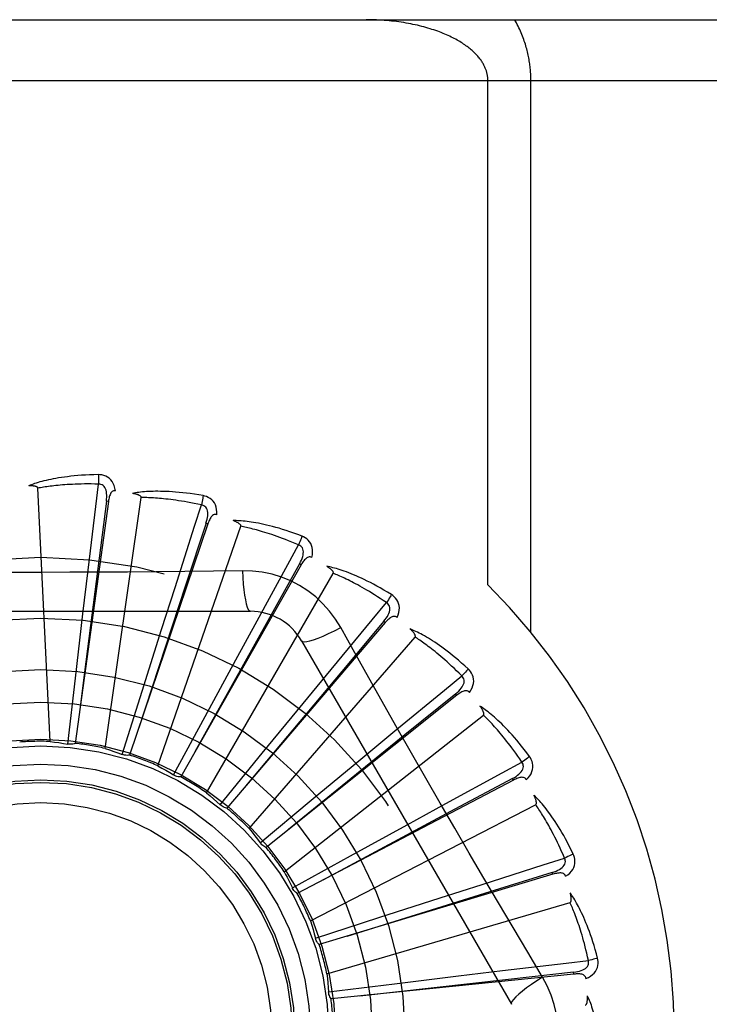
# Model space of a CAD drawing. Header units: inches. Extents: x 0 to 212, y 0 to 138.
# Tile 85 of 256: x 92.206 to 92.546, y 43.21 to 43.696. Entities that reach past the tile are written whole.
import ezdxf

# ---------------------------------------------------------------- set-up
doc = ezdxf.new("R2010")
doc.units = ezdxf.units.IN
doc.header["$LTSCALE"] = 11.6875
doc.header["$MEASUREMENT"] = 0
doc.linetypes.add('HIDDEN', pattern=[0.2, 0.1, -0.1])
doc.layers.add('RIGHTHAND_DOOR_ASSEMBLY', color=7, linetype='CONTINUOUS')

msp = doc.modelspace()

# ---------------------------------------------------------------- linework, layer by layer
at = {"layer": 'RIGHTHAND_DOOR_ASSEMBLY', "color": 8, "linetype": 'HIDDEN'}
for p, q in [((91.7324163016, 43.6958005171), (92.7944163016, 43.6958005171)), ((91.7324163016, 43.6658005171), (92.8244163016, 43.6658005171)), ((92.43648989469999, 43.4171679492), (92.43648989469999, 43.6658005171)), ((92.4577030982, 43.39377878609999), (92.4577030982, 43.6658005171)), ((92.22049124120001, 43.33997912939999), (92.2145449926, 43.4648062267)), ((92.24769454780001, 43.336507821), (92.26547946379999, 43.4602046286)), ((92.24927120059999, 43.4582823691), (92.2329469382, 43.3390428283)), ((92.24832043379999, 43.4584122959), (92.23756326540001, 43.3742101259)), ((92.249271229, 43.4582825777), (92.24832043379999, 43.4584122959)), ((92.29834347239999, 43.4472265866), (92.25974795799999, 43.333231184)), ((92.2737493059, 43.3279509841), (92.31462259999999, 43.4460466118)), ((92.2983435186, 43.4472267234), (92.2974344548, 43.4475340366)), ((92.3444366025, 43.4270835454), (92.2849647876, 43.32245243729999)), ((92.34443667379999, 43.4270836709), (92.3436021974, 43.4275574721)), ((92.2367376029, 43.4028209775), (92.2393002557, 43.424423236)), ((92.29771382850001, 43.314617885), (92.3601982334, 43.422844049)), ((92.31537486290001, 43.4241548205), (92.3012061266, 43.4239454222)), ((92.27554021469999, 43.3951393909), (92.28214481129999, 43.4158662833)), ((92.1124743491, 43.4041339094), (92.3193582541, 43.4041339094)), ((92.2330412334, 43.3712431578), (92.2367376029, 43.4028209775)), ((92.3858846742, 43.3985813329), (92.307686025, 43.3070961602)), ((92.3121878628, 43.380253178), (92.3225956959, 43.3993555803)), ((92.385884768, 43.39858144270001), (92.3851550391, 43.39920460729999)), ((92.2659345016, 43.3648317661), (92.27554021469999, 43.3951393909)), ((92.31872197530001, 43.2969904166), (92.4005591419, 43.39143554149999)), ((92.34461733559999, 43.389550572), (92.4480592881, 43.2103838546)), ((92.2970199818, 43.3523111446), (92.3121878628, 43.380253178)), ((92.23756326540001, 43.3742101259), (92.234891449, 43.3531104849)), ((92.3453560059, 43.3587003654), (92.3591909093, 43.375487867)), ((92.22928808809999, 43.33866399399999), (92.2330412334, 43.3712431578)), ((92.2560835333, 43.3335516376), (92.2659345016, 43.3648317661)), ((92.421189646, 43.3627500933), (92.32709046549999, 43.2877173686)), ((92.4211897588, 43.3627501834), (92.4205911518, 43.3635001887)), ((92.32517416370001, 43.3341338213), (92.3453560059, 43.3587003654)), ((92.3360144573, 43.2757056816), (92.43424657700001, 43.35295627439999)), ((92.28142723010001, 43.3234605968), (92.2970199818, 43.3523111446)), ((92.3738458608, 43.3312599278), (92.3906078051, 43.3451257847)), ((92.30440319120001, 43.30875558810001), (92.32517416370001, 43.3341338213)), ((92.3493794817, 43.3109567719), (92.3738458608, 43.3312599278)), ((92.4490755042, 43.3208848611), (92.342476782, 43.2650164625)), ((92.44907563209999, 43.32088492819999), (92.44862978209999, 43.3217346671)), ((92.3241810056, 43.2899680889), (92.3493794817, 43.3109567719)), ((92.39662773, 43.2989236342), (92.4157108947, 43.30936669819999)), ((92.3489662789, 43.2515329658), (92.4600429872, 43.30879698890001)), ((92.3687610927, 43.2836176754), (92.39662773, 43.2989236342)), ((92.3400458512, 43.26777712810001), (92.3687610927, 43.2836176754)), ((92.4685345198, 43.2744987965), (92.468257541, 43.2754175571)), ((92.46853438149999, 43.27449875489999), (92.3532888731, 43.23981391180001)), ((92.3401654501, 43.2675357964), (92.34004584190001, 43.2677771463)), ((92.41287821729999, 43.2628602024), (92.43359288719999, 43.269503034)), ((92.3571093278, 43.2253459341), (92.4770160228, 43.2605537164)), ((92.3826184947, 43.25310463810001), (92.41287821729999, 43.2628602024)), ((92.35142433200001, 43.2429847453), (92.3826184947, 43.25310463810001)), ((92.46340621, 43.223844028), (92.4561404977, 43.2360098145)), ((92.42200998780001, 43.22437305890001), (92.4436074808, 43.2269755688)), ((92.4788629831, 43.2252682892), (92.3591359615, 43.2130206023)), ((92.3904508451, 43.2205204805), (92.42200998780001, 43.22437305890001)), ((92.47886312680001, 43.225268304), (92.47876503, 43.2262228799)), ((92.3579051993, 43.2164870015), (92.3904508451, 43.2205204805))]:
    msp.add_line(p, q, dxfattribs=at)
for points in [[(92.43648989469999, 43.6658005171), (92.4364859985, 43.6661382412), (92.4364748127, 43.6664731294), (92.43645640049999, 43.66680396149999), (92.4364305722, 43.6671342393), (92.4363972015, 43.6674674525), (92.4363561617, 43.6678023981), (92.4363073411, 43.66813898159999), (92.43625056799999, 43.6684773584), (92.4361856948, 43.6688176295), (92.43611253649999, 43.6691598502), (92.4360309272, 43.66950408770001), (92.43594066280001, 43.6698503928), (92.4358415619, 43.6701988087), (92.4357333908, 43.6705494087), (92.43561596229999, 43.6709022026), (92.4354889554, 43.6712574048), (92.435352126, 43.671615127), (92.4352050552, 43.6719756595), (92.4350474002, 43.6723392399), (92.43487868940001, 43.6727060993), (92.43469848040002, 43.6730765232), (92.4345063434, 43.67345053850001), (92.4343017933, 43.6738283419), (92.4340845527, 43.6742096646), (92.4338542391, 43.6745944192), (92.4336106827, 43.67498222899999), (92.4333536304, 43.6753727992), (92.4330829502, 43.6757657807), (92.4327984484, 43.67616084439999), (92.43250005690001, 43.6765576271), (92.4321876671, 43.676955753), (92.43186120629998, 43.6773549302), (92.4315204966, 43.6777549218), (92.4311657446, 43.6781551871), (92.4307970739, 43.6785552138), (92.430414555, 43.678954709), (92.43001908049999, 43.6793525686), (92.4296083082, 43.6797507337), (92.42918059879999, 43.6801505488), (92.4287347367, 43.6805524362), (92.4282683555, 43.680957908), (92.4277832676, 43.6813648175), (92.4272803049, 43.6817718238), (92.42676004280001, 43.6821781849), (92.4262235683, 43.68258266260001), (92.4256701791, 43.6829855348), (92.42509959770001, 43.6833867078), (92.42451163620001, 43.6837860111), (92.4239060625, 43.6841832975), (92.4232827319, 43.684578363), (92.422641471, 43.6849710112), (92.42198213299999, 43.6853610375), (92.4213045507, 43.6857482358), (92.4206086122, 43.6861323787), (92.4198941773, 43.68651324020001), (92.419161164, 43.686890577), (92.41840945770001, 43.6872641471), (92.41763901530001, 43.6876336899), (92.41684975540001, 43.6879989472), (92.4160416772, 43.68835964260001), (92.41521473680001, 43.6887155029), (92.41436898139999, 43.6890662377), (92.4135044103, 43.68941156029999), (92.4126211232, 43.6897511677), (92.4117191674, 43.6900847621), (92.41079870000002, 43.6904120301), (92.409859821, 43.6907326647), (92.40890274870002, 43.69104634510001), (92.40792764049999, 43.691352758), (92.4069347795, 43.69165157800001), (92.40592438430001, 43.6919424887), (92.404896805, 43.6922251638), (92.403852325, 43.6924992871), (92.4027913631, 43.69276453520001), (92.40171426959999, 43.6930205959), (92.4006215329, 43.6932671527), (92.3995135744, 43.69350390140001), (92.3983909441, 43.6937305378), (92.3972541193, 43.6939467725), (92.3961037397, 43.6941523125), (92.3949403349, 43.69434688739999), (92.3937647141, 43.69453020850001), (92.3925775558, 43.6947020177), (92.3913797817, 43.6948620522), (92.3901722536, 43.6950100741), (92.3889558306, 43.6951458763), (92.3877313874, 43.6952692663), (92.3864997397, 43.6953800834), (92.3852617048, 43.69547818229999), (92.3840181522, 43.6955634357), (92.3827699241, 43.69563573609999), (92.38151791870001, 43.6956949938), (92.38026301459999, 43.6957411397), (92.37900611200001, 43.6957741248), (92.37774855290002, 43.6957939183), (92.3764898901, 43.6958005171)], [(92.4577030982, 43.6658005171), (92.4576993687, 43.66647314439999), (92.4576879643, 43.667148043), (92.4576689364, 43.6678250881), (92.4576421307, 43.668504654), (92.4576074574, 43.6691870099), (92.45756477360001, 43.6698723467), (92.45751396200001, 43.6705608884), (92.4574548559, 43.6712528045), (92.4573873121, 43.6719482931), (92.4573111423, 43.67264749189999), (92.45722617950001, 43.67335057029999), (92.4571322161, 43.6740576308), (92.4570290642, 43.674768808), (92.4569164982, 43.6754841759), (92.4567943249, 43.6762037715), (92.4566622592, 43.6769278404), (92.4565200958, 43.67765641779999), (92.45636740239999, 43.678390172), (92.4562038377, 43.67912962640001), (92.4560289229, 43.67987525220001), (92.4558422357, 43.680627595), (92.45564326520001, 43.6813869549), (92.4554314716, 43.68215396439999), (92.4552065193, 43.6829281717), (92.45496794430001, 43.6837096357), (92.45471559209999, 43.6844974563), (92.4544492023, 43.6852909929), (92.4541686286, 43.6860895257), (92.4538736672, 43.686892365), (92.4535642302, 43.6876987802), (92.4532401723, 43.688508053), (92.4529014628, 43.6893194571), (92.4525480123, 43.6901322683), (92.45217985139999, 43.6909457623), (92.4517969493, 43.6917592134), (92.4513994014, 43.6925719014), (92.4509872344, 43.6933831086), (92.45056062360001, 43.69419210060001), (92.4501197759, 43.6949977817), (92.4496646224, 43.6958005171)], [(92.2443595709, 43.4715167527), (92.2421312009, 43.4714696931), (92.239998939, 43.4713953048), (92.23796497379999, 43.47129659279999), (92.23602318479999, 43.4711756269), (92.23416934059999, 43.4710341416), (92.23239977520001, 43.470874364), (92.2307105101, 43.4706979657), (92.22909810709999, 43.47050702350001), (92.2275588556, 43.4703031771), (92.2260894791, 43.4700884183), (92.22468644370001, 43.4698643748), (92.22334671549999, 43.4696330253), (92.2220667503, 43.4693966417), (92.2208444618, 43.4691554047), (92.2196770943, 43.46891012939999), (92.21856314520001, 43.4686604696), (92.2175008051, 43.4684058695), (92.2164883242, 43.46814708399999), (92.2155240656, 43.4678841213), (92.2146059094, 43.46761823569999), (92.2137318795, 43.4673502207), (92.21289989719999, 43.4670812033), (92.2121079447, 43.4668128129), (92.2113538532, 43.4665441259), (92.2106345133, 43.4662743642), (92.2099508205, 43.4660043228)], [(92.25274885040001, 43.4635486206), (92.25250974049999, 43.46488570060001), (92.2521620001, 43.4661003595), (92.25170411, 43.4672008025), (92.25114123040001, 43.46817618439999), (92.2504758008, 43.4690260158), (92.24971908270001, 43.46974722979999), (92.2488727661, 43.47033848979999), (92.2479710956, 43.4708045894), (92.2470384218, 43.4711411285), (92.2461062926, 43.4713666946), (92.2452175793, 43.471492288), (92.2443595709, 43.4715167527)], [(92.2443595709, 43.4715167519), (92.2443964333, 43.4708949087), (92.2444233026, 43.4701843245), (92.24443913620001, 43.46940794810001), (92.2444436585, 43.4685799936), (92.2444368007, 43.4677155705), (92.24441896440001, 43.4668440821)], [(92.2145449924, 43.4648062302), (92.2145044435, 43.4649743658), (92.2144260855, 43.4651239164), (92.2143061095, 43.4652538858), (92.2141559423, 43.4653672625), (92.21398487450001, 43.4654661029), (92.2137955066, 43.46555220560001), (92.21359375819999, 43.465627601), (92.2133789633, 43.4656936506), (92.2131521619, 43.4657523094), (92.21291415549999, 43.46580382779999), (92.21266592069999, 43.4658490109), (92.2124079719, 43.46588814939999), (92.2121415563, 43.4659217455), (92.21186545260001, 43.4659499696), (92.21157924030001, 43.46597322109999), (92.2112817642, 43.4659913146), (92.2109664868, 43.4660043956), (92.2106491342, 43.46601187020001), (92.2103449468, 43.46601312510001), (92.21004884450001, 43.4660083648)], [(92.24441923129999, 43.4668440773), (92.2425693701, 43.46688397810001), (92.2407934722, 43.4669069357), (92.2390930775, 43.4669122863), (92.2374635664, 43.4669020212), (92.2359017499, 43.46687746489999), (92.2344048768, 43.46683995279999), (92.23296997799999, 43.46679090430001), (92.2315945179, 43.4667313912), (92.23027573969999, 43.4666626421), (92.2290113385, 43.4665856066), (92.2277987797, 43.4665013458), (92.2266359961, 43.4664107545), (92.2255207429, 43.4663148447), (92.2244510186, 43.46621432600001), (92.2234246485, 43.4661101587), (92.2224399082, 43.4660026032), (92.2214948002, 43.4658922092), (92.2205879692, 43.46577907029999), (92.21971781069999, 43.46566336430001), (92.21888307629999, 43.4655453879), (92.2180824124, 43.465425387), (92.2173145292, 43.4653036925), (92.21657810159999, 43.4651806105), (92.21587188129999, 43.465056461), (92.215193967, 43.4649317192), (92.2145449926, 43.4648062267)], [(92.2393002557, 43.424423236), (92.2430889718, 43.455876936), (92.24441923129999, 43.4668440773)], [(92.24831896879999, 43.4584121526), (92.2484292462, 43.4594440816), (92.2484856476, 43.46042528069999), (92.2484854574, 43.4613584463), (92.24842640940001, 43.46224012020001), (92.2483038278, 43.46306985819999), (92.2481165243, 43.4638407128), (92.2478647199, 43.464550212), (92.2475430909, 43.4651813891), (92.2471480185, 43.465716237), (92.2466849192, 43.4661529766), (92.2461555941, 43.4664830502), (92.24558581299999, 43.4667084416), (92.245004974, 43.4668287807), (92.2444149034, 43.4668445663)], [(92.2527524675, 43.4635480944), (92.25229066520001, 43.4635658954), (92.2518640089, 43.4634999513), (92.2514709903, 43.46334523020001), (92.251116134, 43.4631168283), (92.2508060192, 43.4628271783), (92.25053297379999, 43.4624792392), (92.2502923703, 43.4620777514), (92.2500816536, 43.461629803), (92.24989792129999, 43.4611423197), (92.24973758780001, 43.4606205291), (92.24959666, 43.4600713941), (92.2494734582, 43.459496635), (92.24936459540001, 43.4589007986), (92.24927120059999, 43.4582823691)], [(92.29602520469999, 43.461151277), (92.2938281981, 43.4615267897), (92.2917203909, 43.4618572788), (92.2897045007, 43.4621452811), (92.2877749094, 43.4623939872), (92.28592779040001, 43.4626059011), (92.2841599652, 43.4627839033), (92.2824678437, 43.4629303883), (92.28084844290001, 43.4630480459), (92.27929842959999, 43.4631391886), (92.2778149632, 43.4632063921), (92.276394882, 43.4632519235), (92.27503558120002, 43.4632783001), (92.2737340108, 43.4632884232), (92.27248815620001, 43.46328286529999), (92.2712954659, 43.4632629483), (92.27015439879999, 43.4632286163), (92.2690630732, 43.4631796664), (92.2680199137, 43.4631171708), (92.26702331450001, 43.46304144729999), (92.2660714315, 43.4629541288), (92.2651624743, 43.4628563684), (92.2642946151, 43.4627496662), (92.2634661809, 43.462636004), (92.2626748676, 43.4625148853), (92.2619174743, 43.4623861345), (92.261195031, 43.4622503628)], [(92.26547946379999, 43.4602046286), (92.2654714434, 43.4603774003), (92.2654227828, 43.4605390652), (92.2653295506, 43.4606893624), (92.26520354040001, 43.4608290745), (92.2650542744, 43.460958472), (92.2648846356, 43.4610788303), (92.2647008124, 43.4611910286), (92.26450241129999, 43.4612965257), (92.264290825, 43.46139704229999), (92.2640668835, 43.4614926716), (92.26383169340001, 43.4615840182), (92.263585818, 43.4616712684), (92.2633305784, 43.46175467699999), (92.2630648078, 43.4618346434), (92.26278817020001, 43.46191163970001), (92.2624994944, 43.4619857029), (92.26219777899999, 43.4620572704), (92.2618821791, 43.46212561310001), (92.26155136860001, 43.4621900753), (92.26120578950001, 43.4622508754)], [(92.2951994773, 43.4565517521), (92.2933907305, 43.45694166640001), (92.2916513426, 43.4573006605), (92.2899826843, 43.4576277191), (92.2883806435, 43.4579258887), (92.2868423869, 43.4581972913), (92.2853654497, 43.4584436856), (92.28394718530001, 43.458667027), (92.2825853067, 43.4588688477), (92.2812773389, 43.4590508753), (92.28002119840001, 43.4592144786), (92.2788145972, 43.4593611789), (92.27765567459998, 43.4594922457), (92.2765424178, 43.4596090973), (92.2754729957, 43.4597128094), (92.27444545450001, 43.4598047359), (92.2734581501, 43.4598854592), (92.27250922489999, 43.4599558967), (92.27159736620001, 43.4600163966), (92.2707210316, 43.4600674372), (92.2698790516, 43.46010954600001), (92.2690701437, 43.4601432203), (92.26829310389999, 43.4601690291), (92.2675466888, 43.4601875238), (92.2668297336, 43.4601992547), (92.26614046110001, 43.46020504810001), (92.26547946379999, 43.4602046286)], [(92.29602520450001, 43.4611512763), (92.29594416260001, 43.4605368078), (92.29583676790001, 43.45983789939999), (92.2957065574, 43.4590784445), (92.2955551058, 43.4582677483), (92.2953839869, 43.4574153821), (92.2951992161, 43.4565518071)], [(92.3027548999, 43.4517394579), (92.3027731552, 43.4530976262), (92.3026615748, 43.4543561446), (92.3024202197, 43.4555233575), (92.3020521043, 43.456587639), (92.30155953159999, 43.4575480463), (92.300952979, 43.458399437), (92.3002338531, 43.4591401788), (92.29943668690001, 43.4597684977), (92.29858455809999, 43.4602754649), (92.2977119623, 43.4606733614), (92.29686307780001, 43.46096487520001), (92.29602520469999, 43.461151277)], [(92.28214481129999, 43.4158662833), (92.29181771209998, 43.4460345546), (92.2951994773, 43.4565517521)], [(92.2974329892, 43.4475341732), (92.2977365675, 43.4485265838), (92.29797764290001, 43.44947937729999), (92.2981540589, 43.4503957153), (92.2982629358, 43.4512726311), (92.2982995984, 43.4521105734), (92.2982615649, 43.4529029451), (92.29814858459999, 43.45364727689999), (92.2979522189, 43.4543279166), (92.2976655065, 43.4549278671), (92.29729342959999, 43.4554443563), (92.29683613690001, 43.4558686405), (92.2963193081, 43.4561977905), (92.2957717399, 43.4564258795), (92.29519532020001, 43.4565530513)], [(92.3027586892, 43.4517382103), (92.3023083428, 43.4518431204), (92.30187675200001, 43.4518591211), (92.3014615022, 43.4517815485), (92.3010698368, 43.4516243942), (92.300710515, 43.45139864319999), (92.3003765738, 43.4511086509), (92.30006436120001, 43.4507599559), (92.29977270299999, 43.450359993), (92.299500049, 43.4499161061), (92.2992438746, 43.4494341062), (92.29900157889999, 43.4489215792), (92.2987718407, 43.4483805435), (92.2985521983, 43.4478161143), (92.29834347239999, 43.4472265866)], [(92.2974344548, 43.4475340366), (92.2873486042, 43.41688152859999), (92.2643196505, 43.3466766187)], [(92.3447954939, 43.4411953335), (92.3427092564, 43.4419798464), (92.3407020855, 43.4427032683), (92.3387771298, 43.4433675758), (92.3369294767, 43.443976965), (92.3351558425, 43.4445346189), (92.33345365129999, 43.4450439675), (92.33181983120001, 43.4455080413), (92.3302519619, 43.4459300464), (92.3287472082, 43.44631288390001), (92.3273032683, 43.4466596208), (92.3259174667, 43.4469730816), (92.32458772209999, 43.4472562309), (92.3233115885, 43.4475124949), (92.32208719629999, 43.4477428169), (92.3209122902, 43.4479489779), (92.3197853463, 43.44813121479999), (92.31870447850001, 43.4482896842), (92.3176683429, 43.4484257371), (92.3166754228, 43.4485399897), (92.3157242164, 43.4486343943), (92.3148131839, 43.4487104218), (92.31394081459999, 43.4487698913), (92.31310584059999, 43.4488150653), (92.31230590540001, 43.44884589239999), (92.31153783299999, 43.4488628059), (92.31080275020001, 43.4488662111)], [(92.31462259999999, 43.4460466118), (92.3146474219, 43.4462177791), (92.3146302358, 43.4463857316), (92.3145671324, 43.446550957), (92.3144698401, 43.446711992), (92.3143477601, 43.4468672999), (92.3142039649, 43.4470175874), (92.31404469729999, 43.4471625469), (92.313869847, 43.4473036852), (92.3136811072, 43.4474424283), (92.31347931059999, 43.4475787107), (92.3132656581, 43.4477129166), (92.3130407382, 43.4478451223), (92.31280589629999, 43.44797532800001), (92.3125600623, 43.4481041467), (92.31230299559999, 43.44823210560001), (92.3120335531, 43.4483594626), (92.31174575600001, 43.44848876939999), (92.3114538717, 43.4486136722), (92.31117170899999, 43.4487279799), (92.31089466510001, 43.4488337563)], [(92.34311422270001, 43.4368351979), (92.3414119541, 43.43756037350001), (92.33977193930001, 43.4382420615), (92.33819533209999, 43.4388790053), (92.3366786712, 43.43947497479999), (92.3352195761, 43.4400325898), (92.33381595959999, 43.4405540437), (92.3324655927, 43.4410417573), (92.3311665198, 43.44149766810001), (92.32991663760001, 43.4419239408), (92.32871415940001, 43.4423223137), (92.3275571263, 43.4426947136), (92.3264439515, 43.4430427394), (92.3253729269, 43.4433681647), (92.3243424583, 43.443672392), (92.3233508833, 43.4439571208), (92.3223966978, 43.4442232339), (92.3214782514, 43.4444719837), (92.3205943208, 43.4447039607), (92.3197434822, 43.4449199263), (92.318924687, 43.4451206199), (92.3181367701, 43.4453067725), (92.3173786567, 43.4454791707), (92.31664923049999, 43.4456385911), (92.3159474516, 43.4457857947), (92.31527173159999, 43.4459219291), (92.31462259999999, 43.4460466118)], [(92.3447954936, 43.4411953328), (92.3445996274, 43.4406073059), (92.3443619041, 43.4399413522), (92.34409031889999, 43.4392202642), (92.343788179, 43.4384528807), (92.3434588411, 43.4376483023), (92.3431139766, 43.4368353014)], [(92.34962237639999, 43.4306799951), (92.3498973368, 43.4320101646), (92.3500259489, 43.4332670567), (92.35000985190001, 43.4344588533), (92.34984980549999, 43.4355735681), (92.3495478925, 43.4366098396), (92.3491134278, 43.4375606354), (92.34854748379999, 43.4384240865), (92.3478836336, 43.43919191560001), (92.34714284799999, 43.4398509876), (92.3463613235, 43.44040683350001), (92.34558294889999, 43.4408537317), (92.3447954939, 43.4411953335)], [(92.3225956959, 43.3993555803), (92.33780317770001, 43.42714806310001), (92.34311422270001, 43.4368351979)], [(92.3436007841, 43.4275578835), (92.3440866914, 43.42847490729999), (92.3445037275, 43.4293648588), (92.34485037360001, 43.4302312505), (92.34512324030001, 43.4310717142), (92.34531782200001, 43.4318875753), (92.34543043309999, 43.4326728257), (92.34546036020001, 43.4334250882), (92.345396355, 43.4341305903), (92.3452283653, 43.4347739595), (92.34496075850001, 43.4353515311), (92.3445920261, 43.4358546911), (92.344146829, 43.4362757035), (92.3436523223, 43.4366032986), (92.3431103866, 43.4368372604)], [(92.3496251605, 43.43067829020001), (92.34920324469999, 43.4308663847), (92.34878274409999, 43.43096368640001), (92.3483603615, 43.43096608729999), (92.3479459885, 43.430885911), (92.3475504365, 43.4307322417), (92.34716764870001, 43.4305106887), (92.3467950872, 43.4302273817), (92.3464330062, 43.4298898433), (92.3460812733, 43.42950557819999), (92.3457385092, 43.42908077), (92.34540359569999, 43.42862335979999), (92.3450756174, 43.4281355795), (92.3447531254, 43.4276229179), (92.3444366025, 43.4270835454)], [(92.3436021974, 43.4275574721), (92.327897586, 43.3993676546), (92.291998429, 43.334789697)], [(92.3889077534, 43.412370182), (92.3870076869, 43.41353534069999), (92.3851736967, 43.4146255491), (92.3834092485, 43.41564215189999), (92.3817103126, 43.4165901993), (92.38007426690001, 43.4174734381), (92.3784992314, 43.4182957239), (92.37698276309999, 43.4190606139), (92.3755230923, 43.419771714), (92.37411798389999, 43.4204324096), (92.3727657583, 43.421046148), (92.3714643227, 43.4216162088), (92.37021219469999, 43.422145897), (92.3690076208, 43.4226390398), (92.36784894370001, 43.4230969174), (92.3667342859, 43.4235217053), (92.3656621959, 43.4239139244), (92.36463085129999, 43.4242740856), (92.3636391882, 43.4246037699), (92.36268583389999, 43.4249038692), (92.3617696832, 43.4251765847), (92.3608895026, 43.4254236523), (92.3600441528, 43.4256471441), (92.3592328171, 43.4258495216), (92.35845317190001, 43.4260311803), (92.35770218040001, 43.4261931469), (92.356981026, 43.4263356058)], [(92.3601982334, 43.422844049), (92.3602550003, 43.42300742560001), (92.3602699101, 43.4231755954), (92.36023921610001, 43.4233497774), (92.3601741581, 43.42352631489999), (92.3600836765, 43.42370192), (92.3599709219, 43.4238767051), (92.3598419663, 43.4240491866), (92.3596969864, 43.4242208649), (92.3595379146, 43.4243928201), (92.3593655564, 43.4245648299), (92.3591811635, 43.4247370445), (92.3589853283, 43.4249094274), (92.3587793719, 43.4250817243), (92.35856235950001, 43.4252547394), (92.35833415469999, 43.4254290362), (92.35809368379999, 43.425605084), (92.35784042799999, 43.4257835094), (92.3575725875, 43.4259644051), (92.35728794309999, 43.4261481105), (92.35698723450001, 43.4263345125)], [(92.3012061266, 43.4239454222), (92.2728747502, 43.42363825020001), (92.2586638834, 43.4235085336), (92.2444344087, 43.4234159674), (92.2302048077, 43.423348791), (92.21596608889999, 43.4233320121), (92.20172618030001, 43.42334580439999), (92.1874916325, 43.4234113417), (92.1732564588, 43.42350291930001)], [(92.3153747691, 43.42415679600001), (92.3155703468, 43.4207701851), (92.31582429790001, 43.4175855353), (92.3161270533, 43.414702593), (92.31647736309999, 43.4121032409), (92.3168751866, 43.409792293), (92.31731508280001, 43.4078300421), (92.31779088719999, 43.4062482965), (92.3182953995, 43.4050856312), (92.31882284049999, 43.4043737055), (92.3193579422, 43.4041339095)], [(92.3639476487, 43.3961113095), (92.361350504, 43.4003094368), (92.3584109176, 43.4042325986), (92.35513856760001, 43.4078690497), (92.35155769, 43.4111944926), (92.347686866, 43.4141917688), (92.34356119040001, 43.4168320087), (92.33921250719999, 43.4190884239), (92.33467888, 43.42094731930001), (92.3300020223, 43.422394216), (92.32520642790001, 43.42341764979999), (92.3203256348, 43.424005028), (92.31537486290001, 43.4241548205)], [(92.38643170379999, 43.4084070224), (92.3848974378, 43.4094412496), (92.38341607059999, 43.4104209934), (92.3819884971, 43.4113448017), (92.38061203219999, 43.4122170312), (92.3792848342, 43.4130407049), (92.3780052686, 43.4138183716), (92.3767716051, 43.4145528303), (92.3755822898, 43.4152463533), (92.37443566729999, 43.41590146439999), (92.37333031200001, 43.4165202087), (92.372264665, 43.4171048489), (92.3712374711, 43.4176572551), (92.3702473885, 43.4181794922), (92.36929311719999, 43.4186732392), (92.3683733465, 43.4191404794), (92.3674867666, 43.4195823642), (92.3666319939, 43.420000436), (92.36580793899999, 43.4203955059), (92.36501334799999, 43.4207685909), (92.364247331, 43.4211206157), (92.3635088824, 43.4214525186), (92.3627970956, 43.4217652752), (92.3621110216, 43.4220598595), (92.3614497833, 43.4223372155), (92.36081203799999, 43.4225987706), (92.3601982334, 43.422844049)], [(92.388907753, 43.4123701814), (92.3886041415, 43.4118298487), (92.3882446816, 43.4112209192), (92.38784153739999, 43.41056426), (92.38739962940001, 43.4098679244), (92.3869239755, 43.4091402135), (92.3864314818, 43.40840717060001)], [(92.3916573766, 43.4011313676), (92.39217911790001, 43.4023855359), (92.3925432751, 43.4035954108), (92.3927530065, 43.4047687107), (92.3928067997, 43.4058935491), (92.3927064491, 43.4069682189), (92.39245976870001, 43.4079840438), (92.39206745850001, 43.4089389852), (92.39156091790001, 43.4098185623), (92.3909582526, 43.4106059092), (92.3902960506, 43.4112996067), (92.38961632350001, 43.4118857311), (92.3889077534, 43.412370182)], [(92.3591909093, 43.375487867), (92.3793833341, 43.3999000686), (92.38643170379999, 43.4084070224)], [(92.3851537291, 43.3992052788), (92.3858044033, 43.4000137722), (92.3863823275, 43.40080871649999), (92.386886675, 43.40159384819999), (92.3873136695, 43.4023674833), (92.3876591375, 43.4031317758), (92.3879183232, 43.403881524), (92.3880900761, 43.4046145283), (92.38816074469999, 43.4053193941), (92.3881175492, 43.4059829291), (92.38796408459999, 43.4066007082), (92.3876972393, 43.40716455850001), (92.38733976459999, 43.4076622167), (92.386916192, 43.4080774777), (92.3864283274, 43.4084097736)], [(92.39166040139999, 43.4011288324), (92.3912825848, 43.4013931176), (92.3908885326, 43.4015682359), (92.3904741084, 43.4016508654), (92.390051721, 43.4016509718), (92.38963408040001, 43.4015751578), (92.38921614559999, 43.4014301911), (92.3887965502, 43.4012225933), (92.3883769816, 43.4009597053), (92.387958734, 43.4006489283), (92.38754162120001, 43.4002966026), (92.3871260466, 43.3999107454), (92.38671153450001, 43.3994937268), (92.3862977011, 43.3990512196), (92.3858846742, 43.3985813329)], [(92.3851550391, 43.39920460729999), (92.36439927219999, 43.3744963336), (92.3169274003, 43.3178793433)], [(92.3446174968, 43.3895502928), (92.3450779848, 43.38921170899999), (92.3459221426, 43.3891051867), (92.3471145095, 43.38922938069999), (92.34864410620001, 43.3895756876), (92.3505113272, 43.390145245), (92.35269657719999, 43.3909381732), (92.3551699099, 43.3919444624), (92.35789748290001, 43.3931531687), (92.36085251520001, 43.3945558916), (92.36394943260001, 43.3961122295)], [(92.391782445, 43.3465962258), (92.3778139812, 43.3713478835), (92.3708760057, 43.3836920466), (92.3639476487, 43.3961113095)], [(92.42676765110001, 43.37571763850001), (92.425122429, 43.3772213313), (92.4235279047, 43.378638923), (92.4219877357, 43.37997107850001), (92.4204989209, 43.3812235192), (92.41905959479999, 43.3824004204), (92.4176686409, 43.3835059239), (92.4163243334, 43.3845439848), (92.41502561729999, 43.3855184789), (92.41377093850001, 43.3864331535), (92.4125593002, 43.3872917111), (92.411389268, 43.3880977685), (92.4102600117, 43.3888548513), (92.4091705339, 43.38956704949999), (92.4081194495, 43.3902359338), (92.4071053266, 43.39086399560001), (92.4061268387, 43.39145202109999), (92.4051822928, 43.392000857), (92.40427094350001, 43.3925122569), (92.4033916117, 43.39298735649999), (92.40254362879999, 43.3934285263), (92.4017261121, 43.3938377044), (92.4009383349, 43.3942171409), (92.4001799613, 43.3945694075), (92.39944878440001, 43.3948953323), (92.3987420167, 43.3951964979), (92.3980608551, 43.3954728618)], [(92.4005591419, 43.39143554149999), (92.40064580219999, 43.3915852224), (92.40069226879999, 43.39174753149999), (92.40069509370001, 43.3919243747), (92.4006646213, 43.3921100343), (92.4006090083, 43.3922995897), (92.40053136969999, 43.39249255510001), (92.4004373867, 43.3926863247), (92.4003275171, 43.3928823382), (92.40020386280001, 43.3930812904), (92.4000671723, 43.3932828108), (92.3999187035, 43.3934868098), (92.399759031, 43.3936931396), (92.3995894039, 43.39390130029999), (92.39940905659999, 43.3941122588), (92.3992179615, 43.3943265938), (92.3990151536, 43.3945449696), (92.3988000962, 43.3947682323), (92.3985714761, 43.3949964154), (92.3983276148, 43.3952298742), (92.39806907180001, 43.3954684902)], [(92.42358631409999, 43.3722946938), (92.422275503, 43.3736005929), (92.42100632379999, 43.3748429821), (92.4197793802, 43.3760202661), (92.41859286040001, 43.3771372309), (92.41744552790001, 43.3781971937), (92.4163362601, 43.3792029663), (92.41526388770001, 43.3801576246), (92.4142273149, 43.3810636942), (92.413225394, 43.3819239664), (92.412257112, 43.382740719), (92.41132136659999, 43.38351646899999), (92.410417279, 43.38425329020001), (92.4095439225, 43.3849534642), (92.4087003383, 43.3856188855), (92.4078856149, 43.3862517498), (92.40709868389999, 43.3868534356), (92.40633847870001, 43.3874257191), (92.40560408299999, 43.3879696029), (92.40489445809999, 43.3884863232), (92.4042089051, 43.3889769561), (92.4035466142, 43.3894426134), (92.40290688, 43.3898844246), (92.4022889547, 43.3903035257), (92.40169215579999, 43.3907010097), (92.401115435, 43.39107853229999), (92.4005591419, 43.39143554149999)], [(92.3906078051, 43.3451257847), (92.415055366, 43.36527538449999), (92.42358631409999, 43.3722946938)], [(92.4205899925, 43.3635010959), (92.4213819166, 43.364171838), (92.42209984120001, 43.3648430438), (92.4227436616, 43.3655185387), (92.4233093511, 43.3661973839), (92.42379321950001, 43.3668824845), (92.4241896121, 43.3675696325), (92.4244969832, 43.3682568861), (92.4246997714, 43.36893563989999), (92.42478293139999, 43.3695953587), (92.4247491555, 43.3702310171), (92.4245938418, 43.3708351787), (92.4243370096, 43.3713914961), (92.4239996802, 43.3718794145), (92.42358351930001, 43.3722980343)], [(92.4267676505, 43.375717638), (92.426367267, 43.3752445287), (92.42589906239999, 43.3747146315), (92.42537893, 43.37414613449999), (92.42481322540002, 43.3735460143), (92.42420844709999, 43.37292147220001), (92.4235861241, 43.3722948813)], [(92.42734061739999, 43.3641615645), (92.428090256, 43.3652942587), (92.4286767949, 43.3664133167), (92.42910479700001, 43.3675257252), (92.4293705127, 43.3686200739), (92.42947536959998, 43.3696943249), (92.4294254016, 43.3707384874), (92.42922090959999, 43.3717504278), (92.4288899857, 43.372709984), (92.42844721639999, 43.3735971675), (92.42792826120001, 43.3744036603), (92.4273717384, 43.3751078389), (92.42676765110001, 43.37571763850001)], [(92.4205911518, 43.3635001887), (92.3955343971, 43.3431664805), (92.3382055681, 43.29655674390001)], [(92.42734266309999, 43.3641588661), (92.4270208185, 43.3644903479), (92.42666656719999, 43.3647369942), (92.42627532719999, 43.3648962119), (92.4258608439, 43.36497578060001), (92.425436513, 43.3649801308), (92.42499880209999, 43.364916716), (92.4245476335, 43.36479217), (92.42408603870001, 43.3646133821), (92.4236166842, 43.3643873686), (92.4231405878, 43.3641203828), (92.4226596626, 43.3638202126), (92.4221738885, 43.3634892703), (92.4216839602, 43.3631331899), (92.421189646, 43.3627500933)], [(92.4570068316, 43.33256242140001), (92.4556759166, 43.3343503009), (92.4543784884, 43.3360440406), (92.4531182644, 43.3376436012), (92.4518933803, 43.3391551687), (92.45070279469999, 43.3405831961), (92.4495461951, 43.3419319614), (92.44842263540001, 43.3432056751), (92.44733181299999, 43.34440834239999), (92.44627291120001, 43.3455439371), (92.44524565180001, 43.3466162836), (92.44424931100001, 43.3476292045), (92.4432837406, 43.3485863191), (92.44234873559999, 43.3494918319), (92.44144323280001, 43.3503475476), (92.4405662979, 43.3511561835), (92.43971677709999, 43.3519187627), (92.4388931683, 43.3526364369), (92.4380950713, 43.3533110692), (92.4373215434, 43.35394399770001), (92.4365723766, 43.35453767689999), (92.4358470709, 43.3550941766), (92.43514533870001, 43.355615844), (92.4344673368, 43.3561052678), (92.43381105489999, 43.3565636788), (92.4331740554, 43.3569931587), (92.43255750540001, 43.357393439)], [(92.43424657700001, 43.35295627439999), (92.4343599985, 43.3530868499), (92.43443634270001, 43.353237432), (92.4344725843, 43.35341054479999), (92.43447779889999, 43.35359861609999), (92.4344590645, 43.3537952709), (92.4344193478, 43.3539994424), (92.43436373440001, 43.3542074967), (92.4342929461, 43.3544207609), (92.4342091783, 43.3546395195), (92.434113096, 43.354863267), (92.4340059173, 43.3550916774), (92.4338881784, 43.3553244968), (92.4337610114, 43.3555609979), (92.4336238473, 43.355802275), (92.43347676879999, 43.3560489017), (92.43331895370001, 43.3563017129), (92.43314675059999, 43.3565660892), (92.4329687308, 43.356828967), (92.43279316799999, 43.357077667), (92.43261730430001, 43.3573164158)], [(92.453235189, 43.3298034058), (92.452195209, 43.3313337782), (92.4511840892, 43.3327939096), (92.4502021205, 43.3341821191), (92.44924842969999, 43.33550344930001), (92.44832243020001, 43.3367613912), (92.44742355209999, 43.33795891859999), (92.4465512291, 43.3390992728), (92.4457048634, 43.3401851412), (92.444883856, 43.3412194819), (92.4440876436, 43.3422047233), (92.44331562, 43.3431435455), (92.4425673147, 43.34403815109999), (92.44184224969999, 43.3448909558), (92.44113984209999, 43.3457040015), (92.44045961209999, 43.3464796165), (92.43980077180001, 43.3472193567), (92.4391626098, 43.34792516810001), (92.43854441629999, 43.3485982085), (92.43794540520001, 43.3492398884), (92.4373650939, 43.3498513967), (92.4368028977, 43.3504339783), (92.43625833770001, 43.3509888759), (92.43573089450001, 43.3515173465), (92.4352201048, 43.3520205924), (92.4347252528, 43.3525004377), (92.43424657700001, 43.35295627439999)], [(92.4561404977, 43.2360098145), (92.44170879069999, 43.26039192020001), (92.4344910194, 43.2726340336), (92.4272961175, 43.284910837), (92.42012314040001, 43.2972004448), (92.4129892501, 43.3095231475), (92.4058812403, 43.3218621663), (92.39882072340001, 43.3342224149), (92.391782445, 43.3465962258)], [(92.22049124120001, 43.33997912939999), (92.222701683, 43.3396997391), (92.2249046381, 43.3393874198), (92.22710010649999, 43.3390421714), (92.22928808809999, 43.33866399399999)], [(92.2329469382, 43.3390428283), (92.232361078, 43.3388359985), (92.23176082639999, 43.3386864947), (92.2311402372, 43.3385937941), (92.23051465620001, 43.3385586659), (92.2298993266, 43.3385821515), (92.22928814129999, 43.3386639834)], [(92.24769454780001, 43.336507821), (92.2498121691, 43.3358151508), (92.2519162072, 43.3350915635), (92.25400666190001, 43.3343370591), (92.2560835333, 43.3335516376)], [(92.25974795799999, 43.333231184), (92.25913354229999, 43.3331389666), (92.2585158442, 43.3331057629), (92.25788892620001, 43.33313218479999), (92.2572680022, 43.33321608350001), (92.25666823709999, 43.3333555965), (92.2560835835, 43.3335516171)], [(92.4157108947, 43.30936669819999), (92.4435299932, 43.3245254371), (92.453235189, 43.3298034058)], [(92.44862881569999, 43.3217357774), (92.44953336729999, 43.32224452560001), (92.45036534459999, 43.3227677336), (92.4511253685, 43.3233091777), (92.4518093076, 43.3238686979), (92.452414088, 43.32444984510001), (92.4529333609, 43.3250495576), (92.4533652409, 43.3256662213), (92.4536928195, 43.3262943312), (92.4538993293, 43.3269263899), (92.4539864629, 43.32755695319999), (92.4539482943, 43.3281795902), (92.45380138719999, 43.3287744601), (92.4535624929, 43.3293174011), (92.4532330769, 43.3298072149)], [(92.457006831, 43.33256242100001), (92.4565241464, 43.3321736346), (92.4559641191, 43.3317419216), (92.4553457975, 43.3312821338), (92.4546767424, 43.33079991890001), (92.4539646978, 43.330301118), (92.45323503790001, 43.3298036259)], [(92.45538244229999, 43.3211067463), (92.4563328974, 43.3220771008), (92.4571206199, 43.3230649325), (92.4577514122, 43.3240762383), (92.458219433, 43.3251005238), (92.4585256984, 43.3261355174), (92.4586742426, 43.3271702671), (92.45866495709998, 43.3282026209), (92.45852161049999, 43.3292074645), (92.4582547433, 43.3301624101), (92.457897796, 43.33105254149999), (92.457484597, 43.3318493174), (92.4570068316, 43.33256242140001)], [(92.2737493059, 43.3279509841), (92.27569757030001, 43.3268700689), (92.2776266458, 43.3257613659), (92.2795365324, 43.3246248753), (92.28142723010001, 43.3234605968)], [(92.2849647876, 43.32245243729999), (92.28434402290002, 43.3224781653), (92.28373120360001, 43.3225624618), (92.2831206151, 43.3227070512), (92.28252679, 43.3229069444), (92.2819642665, 43.3231574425), (92.2814272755, 43.3234605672)], [(92.44862978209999, 43.3217346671), (92.42017765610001, 43.3065104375), (92.3550638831, 43.2715925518)], [(92.45538406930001, 43.3211035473), (92.4551306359, 43.3214901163), (92.45482934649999, 43.32179944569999), (92.4544752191, 43.3220298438), (92.45408319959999, 43.3221863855), (92.4536672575, 43.3222709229), (92.4532253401, 43.32229143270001), (92.45275861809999, 43.32225444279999), (92.45227138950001, 43.3221661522), (92.4517675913, 43.3220329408), (92.4512494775, 43.3218607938), (92.4507204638, 43.3216570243), (92.45018100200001, 43.3214240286), (92.4496328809, 43.3211672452), (92.4490755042, 43.3208848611)], [(92.29771382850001, 43.314617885), (92.2994223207, 43.3131877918), (92.3011067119, 43.3117340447), (92.3027670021, 43.3102566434), (92.30440319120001, 43.30875558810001)], [(92.4785323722, 43.28446427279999), (92.477563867, 43.28647172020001), (92.4766104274, 43.2883803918), (92.47567569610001, 43.29018954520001), (92.4747590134, 43.2919056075), (92.4738601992, 43.2935331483), (92.47297975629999, 43.2950764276), (92.4721175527, 43.2965397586), (92.4712740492, 43.2979271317), (92.4704491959, 43.2992426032), (92.4696434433, 43.30048998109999), (92.4688568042, 43.3016731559), (92.4680898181, 43.3027957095), (92.46734307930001, 43.3038618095), (92.4666158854, 43.3048734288), (92.46590783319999, 43.3058334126), (92.4652179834, 43.3067429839), (92.46454507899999, 43.30760355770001), (92.4638890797, 43.3084170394), (92.46324931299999, 43.3091849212), (92.4626260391, 43.3099096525), (92.46201915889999, 43.3105933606), (92.4614288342, 43.3112384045), (92.46085570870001, 43.3118472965), (92.4602980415, 43.3124216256), (92.4597538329, 43.31296389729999), (92.4592241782, 43.313473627)], [(92.4600429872, 43.30879698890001), (92.46017907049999, 43.3089037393), (92.46028253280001, 43.30903715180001), (92.46035088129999, 43.30920027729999), (92.46039159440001, 43.3093839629), (92.4604104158, 43.3095806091), (92.4604100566, 43.30978860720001), (92.46039482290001, 43.3100034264), (92.46036567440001, 43.3102262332), (92.4603248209, 43.3104568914), (92.4602728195, 43.31069477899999), (92.4602108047, 43.3109393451), (92.4601392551, 43.3111902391), (92.4600591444, 43.3114465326), (92.45997012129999, 43.31170940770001), (92.4598723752, 43.3119794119), (92.45976525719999, 43.3122575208), (92.4596485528, 43.3125447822), (92.4595211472, 43.31284152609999), (92.4593817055, 43.3131485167), (92.4592306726, 43.3134654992)], [(92.307686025, 43.3070961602), (92.3070813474, 43.3072389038), (92.3064955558, 43.3074376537), (92.3059233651, 43.3076951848), (92.3053781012, 43.30800384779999), (92.30487315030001, 43.30835627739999), (92.30440323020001, 43.3087555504)], [(92.474306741, 43.2824689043), (92.47357517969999, 43.2841684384), (92.4728586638, 43.285793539), (92.472157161, 43.2873425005), (92.47147076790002, 43.2888204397), (92.4707995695, 43.2902308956), (92.4701435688, 43.2915768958), (92.4695028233, 43.2928617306), (92.4688772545, 43.2940881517), (92.46826683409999, 43.2952591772), (92.4676714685, 43.2963772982), (92.46709106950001, 43.29744526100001), (92.4665255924, 43.29846531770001), (92.46597502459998, 43.2994399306), (92.46543918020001, 43.300371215), (92.464918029, 43.301261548), (92.4644110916, 43.3021126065), (92.46391803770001, 43.3029264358), (92.46343838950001, 43.3037043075), (92.46297164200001, 43.3044477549), (92.4625175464, 43.3051580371), (92.46207576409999, 43.305836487), (92.46164606, 43.3064844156), (92.46122816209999, 43.3071031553), (92.46082184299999, 43.3076939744), (92.4604267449, 43.30825879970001), (92.4600429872, 43.30879698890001)], [(92.31872197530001, 43.2969904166), (92.3201284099, 43.2952635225), (92.3215070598, 43.29351750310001), (92.322857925, 43.29175235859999), (92.3241810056, 43.2899680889)], [(92.32709046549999, 43.2877173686), (92.32652372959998, 43.2879719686), (92.3259861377, 43.28827798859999), (92.32547302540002, 43.28863915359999), (92.32499602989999, 43.2890454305), (92.3245669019, 43.2894870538), (92.3241810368, 43.2899680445)], [(92.43359288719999, 43.269503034), (92.4637780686, 43.2791230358), (92.474306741, 43.2824689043)], [(92.46825680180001, 43.2754188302), (92.4692412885, 43.2757471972), (92.4701572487, 43.2761034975), (92.47100600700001, 43.2764913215), (92.47178347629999, 43.2769112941), (92.47248731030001, 43.2773674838), (92.4731106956, 43.2778580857), (92.4736514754, 43.2783818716), (92.4740920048, 43.2789366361), (92.4744144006, 43.2795181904), (92.4746192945, 43.28012086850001), (92.47469965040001, 43.2807394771), (92.474667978, 43.2813513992), (92.47453615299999, 43.2819297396), (92.4743053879, 43.2824730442)], [(92.4785323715, 43.2844642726), (92.4779848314, 43.28417386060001), (92.4773532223, 43.2838559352), (92.4766590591, 43.2835214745), (92.475910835, 43.2831745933), (92.4751172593, 43.2828195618), (92.4743066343, 43.28246914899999)], [(92.47476933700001, 43.27352303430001), (92.47588625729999, 43.2742959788), (92.4768466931, 43.2751168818), (92.47765747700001, 43.2759905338), (92.4783108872, 43.2769077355), (92.4788074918, 43.27786606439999), (92.4791491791, 43.2788540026), (92.47933543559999, 43.2798694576), (92.4793848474, 43.2808832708), (92.47930352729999, 43.2818714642), (92.4791214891, 43.2828130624), (92.47886654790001, 43.2836736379), (92.4785323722, 43.28446427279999)], [(92.3360144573, 43.2757056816), (92.3367197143, 43.2744012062), (92.3374116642, 43.2730898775), (92.338090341, 43.2717716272), (92.338755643, 43.2704466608), (92.3394074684, 43.26911518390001), (92.3400458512, 43.26777712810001)], [(92.468257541, 43.2754175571), (92.4374383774, 43.26585304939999), (92.3668930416, 43.2438890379)], [(92.4747705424, 43.2735191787), (92.4745947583, 43.2739469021), (92.4743574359, 43.2743077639), (92.4740533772, 43.2746010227), (92.47369817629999, 43.2748289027), (92.47330585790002, 43.2749906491), (92.4728759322, 43.27509445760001), (92.4724107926, 43.2751465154), (92.4719158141, 43.2751520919), (92.4713960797, 43.2751167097), (92.4708548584, 43.2750457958), (92.470296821, 43.27494586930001), (92.469722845, 43.274819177), (92.4691356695, 43.2746706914), (92.46853438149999, 43.27449875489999)], [(92.342476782, 43.2650164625), (92.3420062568, 43.26534459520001), (92.3415678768, 43.265711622), (92.3411588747, 43.2661203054), (92.34078589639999, 43.2665635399), (92.34045566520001, 43.2670343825), (92.3401654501, 43.2675357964)], [(92.4770160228, 43.2605537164), (92.47716984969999, 43.2606327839), (92.4772966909, 43.26074420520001), (92.477394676, 43.2608914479), (92.4774694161, 43.2610641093), (92.47752511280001, 43.2612536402), (92.477564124, 43.2614579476), (92.47758982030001, 43.261671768), (92.477603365, 43.261896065), (92.477606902, 43.2621302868), (92.4776008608, 43.262373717), (92.4775862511, 43.2626256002), (92.4775634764, 43.26288550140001), (92.4775333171, 43.2631523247), (92.47749565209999, 43.2634272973), (92.47745077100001, 43.2637109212), (92.477398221, 43.2640042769), (92.4773366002, 43.2643137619), (92.4772690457, 43.2646239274), (92.4771985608, 43.2649197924), (92.4771241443, 43.2652063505)], [(92.49056628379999, 43.2331615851), (92.48999519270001, 43.2353160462), (92.4894202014, 43.2373706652), (92.48884474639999, 43.2393240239), (92.4882693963, 43.24118255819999), (92.4876948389, 43.2429507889), (92.4871223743, 43.2446328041), (92.4865526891, 43.2462328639), (92.4859869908, 43.2477547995), (92.4854259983, 43.2492026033), (92.4848708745, 43.2505799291), (92.4843223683, 43.2518905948), (92.4837816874, 43.2531380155), (92.4832502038, 43.2543261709), (92.4827276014, 43.2554571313), (92.48221402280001, 43.2565337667), (92.48170877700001, 43.2575574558), (92.4812108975, 43.25852982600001), (92.4807207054, 43.2594527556), (92.4802378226, 43.2603278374), (92.4797629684, 43.2611574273), (92.47929644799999, 43.2619436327), (92.4788388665, 43.2626887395), (92.4783913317, 43.2633950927), (92.4779524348, 43.2640645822), (92.4775206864, 43.2647000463), (92.4770970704, 43.2653008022)], [(92.4860393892, 43.2320019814), (92.4856426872, 43.2338092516), (92.4852466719, 43.23554058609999), (92.4848509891, 43.23719431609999), (92.4844567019, 43.23877544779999), (92.4840645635, 43.24028744), (92.48367514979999, 43.2417332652), (92.48328914, 43.2431161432), (92.48290697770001, 43.244438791), (92.48252920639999, 43.2457041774), (92.48215620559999, 43.2469147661), (92.48178840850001, 43.2480732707), (92.4814261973, 43.2491819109), (92.48107002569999, 43.25024310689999), (92.48072011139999, 43.2512589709), (92.4803768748, 43.252231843), (92.4800401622, 43.25316346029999), (92.4797100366, 43.2540558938), (92.47938626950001, 43.2549104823), (92.47906865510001, 43.2557288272), (92.47875718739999, 43.2565122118), (92.47845178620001, 43.2572620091), (92.4781524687, 43.2579795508), (92.47785922, 43.2586661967), (92.4775720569, 43.2593232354), (92.4772909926, 43.2599526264), (92.4770160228, 43.2605537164)], [(92.3489662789, 43.2515329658), (92.3496303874, 43.2494062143), (92.3502614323, 43.2472725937), (92.3508594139, 43.245132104), (92.35142433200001, 43.2429847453)], [(92.3532888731, 43.23981391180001), (92.3528573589, 43.2402609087), (92.352472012, 43.24074481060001), (92.3521298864, 43.2412708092), (92.35183805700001, 43.241825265), (92.35160380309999, 43.2423947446), (92.3514243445, 43.2429846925)], [(92.4436074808, 43.2269755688), (92.4750677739, 43.23070914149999), (92.4860393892, 43.2320019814)], [(92.4787645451, 43.2262242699), (92.47979338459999, 43.2263603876), (92.4807602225, 43.2265369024), (92.4816670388, 43.2267570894), (92.4825099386, 43.2270223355), (92.4832873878, 43.22733707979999), (92.4839923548, 43.22770083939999), (92.4846224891, 43.2281128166), (92.4851600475, 43.228574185), (92.485586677, 43.2290842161), (92.4859019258, 43.2296372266), (92.48609790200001, 43.2302294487), (92.486182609, 43.2308363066), (92.486162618, 43.2314291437), (92.4860388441, 43.23200630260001)], [(92.48480060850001, 43.2231302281), (92.48604362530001, 43.2236778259), (92.4871420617, 43.2243021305), (92.48810353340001, 43.2250065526), (92.4889187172, 43.2257835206), (92.4895877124, 43.2266305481), (92.4901101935, 43.2275359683), (92.4904852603, 43.22849782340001), (92.4907256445, 43.2294839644), (92.4908328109, 43.2304696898), (92.4908322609, 43.2314287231), (92.4907447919, 43.2323219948), (92.49056628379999, 43.2331615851)], [(92.4905662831, 43.233161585), (92.48997367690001, 43.2329800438), (92.489293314, 43.23278739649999), (92.4885483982, 43.2325903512), (92.48774804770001, 43.2323913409), (92.4869016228, 43.2321929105), (92.4860393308, 43.2320022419)], [(92.3571093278, 43.2253459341), (92.3573589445, 43.2231319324), (92.35757479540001, 43.220917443), (92.3577568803, 43.2187024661), (92.3579051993, 43.2164870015)], [(92.47876503, 43.2262228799), (92.4466927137, 43.2226637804), (92.3732655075, 43.21444747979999)], [(92.46340789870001, 43.2238451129), (92.46057278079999, 43.2219824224), (92.45794175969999, 43.2201701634), (92.4555964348, 43.21846649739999), (92.453520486, 43.2168634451), (92.4517180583, 43.2153634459), (92.4502386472, 43.2140013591), (92.4491067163, 43.2127984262), (92.448352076, 43.2117801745), (92.4479992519, 43.2109674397), (92.4480591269, 43.2103841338)], [(92.47115796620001, 43.1958005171), (92.4709360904, 43.2006776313), (92.4702816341, 43.2055101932), (92.4691970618, 43.2102858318), (92.4676856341, 43.2149579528), (92.4657532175, 43.2194808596), (92.46340621, 43.223844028)], [(92.4848006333, 43.2231276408), (92.4847092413, 43.2235800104), (92.48454466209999, 43.2239787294), (92.4843016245, 43.2243241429), (92.4839959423, 43.2246152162), (92.48364132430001, 43.2248482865), (92.48323881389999, 43.2250315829), (92.48279193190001, 43.2251707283), (92.4823069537, 43.2252698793), (92.48178991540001, 43.22533349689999), (92.4812450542, 43.2253662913), (92.48067819, 43.22537377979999), (92.4800906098, 43.22535800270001), (92.47948594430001, 43.2253233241), (92.4788629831, 43.2252682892)], [(92.3591359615, 43.2130206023), (92.3587968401, 43.213541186), (92.3585100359, 43.21408927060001), (92.35827363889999, 43.2146705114), (92.35809201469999, 43.2152701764), (92.3579697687, 43.2158736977), (92.3579052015, 43.2164869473)], [(92.4845522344, 43.2099700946), (92.4847175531, 43.2100181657), (92.4848627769, 43.2101030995), (92.4849867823, 43.210228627), (92.4850929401, 43.2103835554), (92.48518361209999, 43.21055883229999), (92.485260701, 43.2107517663), (92.4853264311, 43.2109563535), (92.4853821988, 43.2111734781), (92.4854300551, 43.2114023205), (92.4854702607, 43.21164198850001), (92.4855036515, 43.21189146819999), (92.4855305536, 43.2121503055), (92.485551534, 43.2124173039), (92.4855667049, 43.2126936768), (92.48557644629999, 43.2129798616), (92.4855805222, 43.21327698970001), (92.4855788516, 43.2135903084), (92.4855713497, 43.2139079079), (92.4855578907, 43.2142183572), (92.4855385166, 43.2145254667)], [(92.4855311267, 43.2146029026), (92.4858338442, 43.2139356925), (92.4861373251, 43.2132326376), (92.4864407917, 43.2124944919), (92.4867450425, 43.21171851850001), (92.4870507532, 43.2109027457), (92.4873571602, 43.2100455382), (92.48766383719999, 43.2091452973), (92.48797018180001, 43.2081999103), (92.4882754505, 43.2072073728), (92.4885793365, 43.2061657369), (92.4888811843, 43.2050730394), (92.4891808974, 43.2039272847), (92.4894780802, 43.2027267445), (92.48977243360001, 43.2014685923), (92.4900639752, 43.2001507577), (92.49035065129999, 43.1987691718), (92.4906305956, 43.1973185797), (92.4909026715, 43.1958005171)]]:
    msp.add_lwpolyline(points, dxfattribs=at)
for radius in [0.2812500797, 0.2702837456, 0.235, 0.205, 0.179592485, 0.1635, 0.1452498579, 0.1420000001, 0.133, 0.12525, 0.124, 0.1139999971]:
    msp.add_circle((92.2159163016, 43.1958005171), radius, dxfattribs=at)
for centre, radius, start, end in [((92.2159163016, 43.1958005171), 0.3125, 314.8970822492, 45.1029177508), ((92.3193582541, 43.3749672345), 0.0291666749, 30, 90), ((92.2159163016, 43.1958005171), 0.1442511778, 88.182554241, 94.1288010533), ((92.2159163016, 43.1958005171), 0.1442511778, 77.27346333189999, 83.21971014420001), ((92.2159163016, 43.1958005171), 0.1442511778, 66.3643724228, 72.3106192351), ((92.2159163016, 43.1958005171), 0.1442511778, 55.45528151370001, 61.40152832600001), ((92.2159163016, 43.1958005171), 0.1442511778, 44.5461906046, 50.4924374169), ((92.2159163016, 43.1958005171), 0.1442511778, 33.63709969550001, 39.58334650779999), ((92.2159163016, 43.1958005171), 0.1442511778, 22.7280087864, 28.6742555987), ((92.2159163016, 43.1958005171), 0.1442511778, 11.8189178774, 17.7651646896), ((92.2159163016, 43.1958005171), 0.1442511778, 0.9098269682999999, 6.856073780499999)]:
    msp.add_arc(centre, radius, start, end, dxfattribs=at)

doc.saveas('drawing.dxf')
